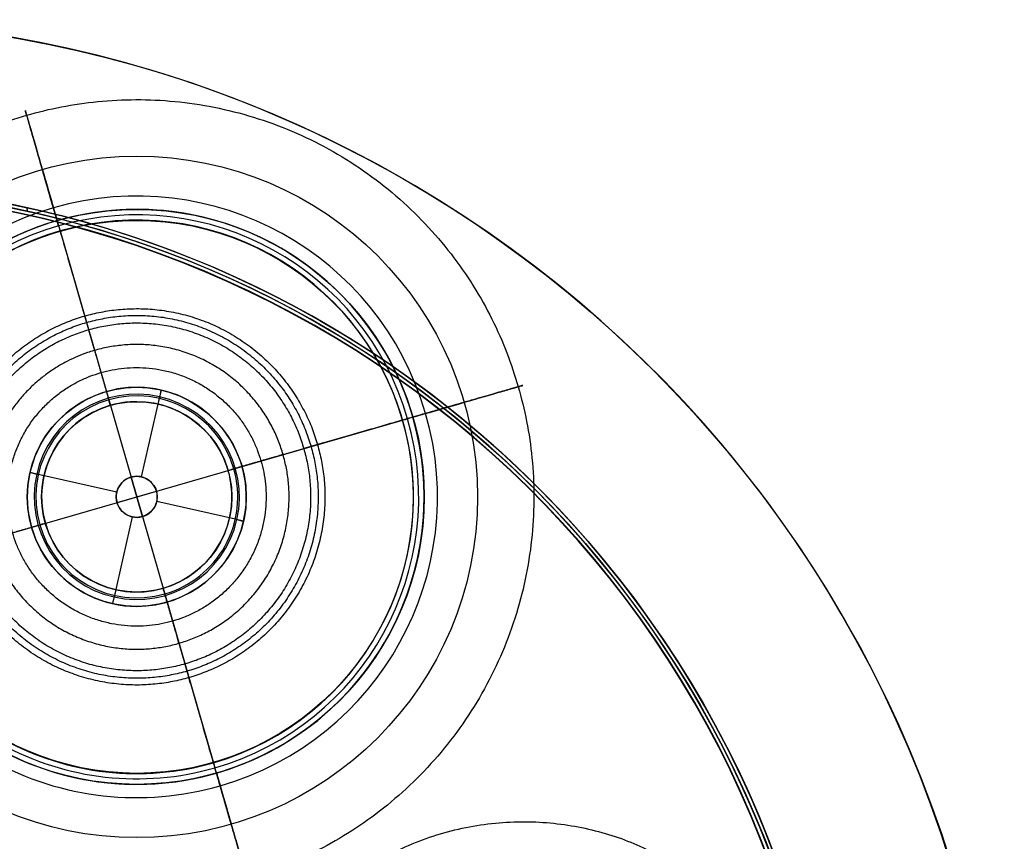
# Model space of a CAD drawing. Header units: millimetres. Extents: x -1033 to -333, y -38 to 662.
# Tile 256 of 256: x -620 to -333, y 422 to 662. Entities that reach past the tile are written whole.
import ezdxf

# ---------------------------------------------------------------- set-up
doc = ezdxf.new("R2010")
doc.units = ezdxf.units.MM
doc.header["$MEASUREMENT"] = 0
doc.layers.add('Výchozí', color=7, linetype='Continuous', true_color=0x000000)

msp = doc.modelspace()

# ---------------------------------------------------------------- linework, layer by layer
at = {"layer": 'Výchozí', "color": 9, "true_color": 0xbfbfbf}
for p, q in [((-617.95, 605.65, -73), (-618.3, 606.75, -73)), ((-586.15, 606.3, -827.55), (-586.15, 606.3, -821.83)), ((-608.56, 600, -1137.91), (-563.73, 444.63, -1137.91)), ((-600.23, 571.13, -631), (-598.49, 565.08, -631)), ((-586.15, 554.31, -175), (-586.15, 554.31, -230)), ((-579.05, 553.52, -230), (-579.98, 549.43, -230)), ((-586.15, 550.13, -613.89), (-586.15, 550.13, -230)), ((-579.49, 551.57, -173), (-584.82, 528.16, -173)), ((-663.83, 499.9, -1137.91), (-508.47, 544.73, -1137.91)), ((-543.38, 534.66, -631), (-537.33, 536.4, -631)), ((-613.27, 528.48, -230), (-617.35, 529.41, -230)), ((-592, 523.64, -173), (-615.4, 528.97, -173)), ((-584.48, 516.55, -127), (-587.81, 528.08, -127)), ((-586.15, 528.31, -173), (-586.15, 528.31, -127)), ((-591.91, 520.65, -127), (-580.38, 523.98, -127)), ((-618.15, 522.31, -175), (-618.15, 522.31, -230)), ((-613.96, 522.31, -613.89), (-613.96, 522.31, -230)), ((-592.15, 522.31, -173), (-592.15, 522.31, -127)), ((-556.89, 515.66, -173), (-580.3, 520.98, -173)), ((-580.15, 522.31, -173), (-580.15, 522.31, -127)), ((-558.33, 522.31, -613.89), (-558.33, 522.31, -230)), ((-554.15, 522.31, -175), (-554.15, 522.31, -230)), ((-502.16, 522.31, -827.55), (-502.16, 522.31, -821.83)), ((-587.48, 516.46, -173), (-592.8, 493.06, -173)), ((-586.15, 516.31, -173), (-586.15, 516.31, -127)), ((-554.94, 515.22, -230), (-559.03, 516.15, -230)), ((-592.31, 495.19, -230), (-593.24, 491.11, -230)), ((-586.15, 494.5, -613.89), (-586.15, 494.5, -230)), ((-586.15, 490.31, -175), (-586.15, 490.31, -230)), ((-573.81, 479.54, -631), (-572.06, 473.49, -631)), ((-586.15, 438.33, -827.55), (-586.15, 438.33, -821.83))]:
    msp.add_line(p, q, dxfattribs=at)
for centre, radius in [((-682.63, 311.72, -122.5), 350), ((-586.15, 522.31, -1109.56), 99.56), ((-586.15, 522.31, -1066.49), 99.56), ((-586.15, 522.31, -1023.42), 99.56), ((-586.15, 522.31, -980.35), 99.56), ((-586.15, 522.31, -937.29), 99.56), ((-586.15, 522.31, -894.22), 99.56), ((-586.15, 522.31, -851.15), 99.56), ((-682.65, 311.69, -97.5), 302), ((-682.65, 311.69, -97.5), 301), ((-586.15, 522.31, -824.69), 83.99), ((-586.15, 522.31, -1137.12), 80.78), ((-586.15, 522.31, -202.5), 32), ((-586.15, 522.31, -421.94), 27.81), ((-586.15, 522.31, -613.89), 27.81), ((-586.15, 522.31, -150), 6)]:
    msp.add_circle(centre, radius, dxfattribs=at)
for centre, radius, start, end in [((-682.63, 311.72, -123), 350, 287.2155, 107.2155), ((-682.63, 311.72, -122), 350, 287.2155, 107.2155), ((-682.65, 311.69, -73), 302, 288.2208, 90), ((-682.65, 311.69, -122), 302, 286.3172, 90), ((-682.65, 311.69, -119), 300, 288.1559, 106.2586), ((-682.65, 311.69, -122), 300, 288.1559, 106.2586), ((-682.65, 311.69, -120.5), 300, 288.1559, 106.2586), ((-682.65, 311.69, -76), 299.89, 288.1688, 106.2457), ((-682.65, 311.69, -73), 299.89, 288.1688, 106.2457), ((-682.65, 311.69, -74.5), 299.89, 288.1688, 106.2457), ((-682.65, 311.69, -73), 301, 288.2208, 90), ((-682.65, 311.69, -122), 301, 288.8853, 90), ((-586.15, 522.31, -1088.02), 87.87, 286.0957, 196.0957), ((-586.15, 522.31, -1044.95), 87.87, 286.0957, 196.0957), ((-586.15, 522.31, -1001.89), 87.87, 286.0957, 196.0957), ((-586.15, 522.31, -958.82), 87.87, 286.0957, 196.0957), ((-586.15, 522.31, -915.75), 87.87, 286.0957, 196.0957), ((-586.15, 522.31, -872.69), 87.87, 286.0957, 196.0957), ((-586.15, 522.31, -827.55), 83.99, 90, 196.0957), ((-586.15, 522.31, -821.83), 83.99, 90, 286.0957), ((-586.15, 522.31, -1133.78), 82.38, 286.0957, 196.0957), ((-586.15, 522.31, -827.55), 83.99, 286.0957, 90), ((-586.15, 522.31, -821.83), 83.99, 16.0957, 90), ((-682.65, 311.69, -122), 302, 106.3172, 286.3172), ((-586.15, 522.31, -1137.91), 80.85, 286.0957, 106.0957), ((-586.15, 522.31, -1137.91), 80.85, 106.0957, 196.0957), ((-682.65, 311.69, -73), 302, 108.8853, 286.9817), ((-682.65, 311.69, -73), 301, 108.8853, 286.9817), ((-682.65, 311.69, -122), 301, 108.8853, 288.8853), ((-682.65, 311.69, -76), 300, 108.1559, 286.2586), ((-682.65, 311.69, -73), 300, 108.1559, 286.2586), ((-682.65, 311.69, -74.5), 300, 108.1559, 286.2586), ((-682.65, 311.69, -119), 299.89, 108.1688, 286.2457), ((-682.65, 311.69, -122), 299.89, 108.1688, 286.2457), ((-682.65, 311.69, -120.5), 299.89, 108.1688, 286.2457), ((-586.15, 522.31, -175), 32, 347.1877, 167.1877), ((-586.15, 522.31, -230), 32, 347.1877, 167.1877), ((-586.15, 522.31, -616.9), 29.52, 16.0956, 196.0956), ((-586.15, 522.31, -173), 30, 347.1877, 167.1877), ((-586.15, 522.31, -613.89), 27.81, 90, 196.0956), ((-586.15, 522.31, -230), 27.81, 90, 106.0956), ((-586.15, 522.31, -613.89), 27.81, 286.0956, 90), ((-586.15, 522.31, -230), 27.81, 286.0956, 90), ((-586.15, 522.31, -230), 27.81, 106.0956, 286.0956), ((-586.15, 522.31, -821.83), 83.99, 286.0957, 16.0957), ((-586.15, 522.31, -616.9), 29.52, 286.0956, 16.0956), ((-586.15, 522.31, -230), 32, 167.1877, 270), ((-586.15, 522.31, -175), 32, 167.1877, 270), ((-586.15, 522.31, -173), 30, 167.1877, 347.1877), ((-586.15, 522.31, -173), 6, 90, 196.0957), ((-586.15, 522.31, -127), 6, 90, 196.0957), ((-586.15, 522.31, -127), 6, 16.0957, 90), ((-586.15, 522.31, -173), 6, 16.0957, 90), ((-586.15, 522.31, -127), 6, 196.0957, 16.0957), ((-586.15, 522.31, -173), 6, 196.0957, 16.0957), ((-586.15, 522.31, -230), 32, 270, 347.1877), ((-586.15, 522.31, -175), 32, 270, 347.1877), ((-586.15, 522.31, -616.9), 29.52, 196.0956, 286.0956), ((-586.15, 522.31, -613.89), 27.81, 196.0956, 286.0956), ((-586.15, 522.31, -1088.02), 87.87, 196.0957, 286.0957), ((-586.15, 522.31, -1044.95), 87.87, 196.0957, 286.0957), ((-586.15, 522.31, -1001.89), 87.87, 196.0957, 286.0957), ((-586.15, 522.31, -958.82), 87.87, 196.0957, 286.0957), ((-586.15, 522.31, -915.75), 87.87, 196.0957, 286.0957), ((-586.15, 522.31, -872.69), 87.87, 196.0957, 286.0957), ((-586.15, 522.31, -827.55), 83.99, 196.0957, 286.0957), ((-586.15, 522.31, -1133.78), 82.38, 196.0957, 286.0957), ((-586.15, 522.31, -1137.91), 80.85, 196.0957, 286.0957)]:
    msp.add_arc(centre, radius, start, end, dxfattribs=at)
at = {"layer": 'Výchozí', "color": 9, "true_color": 0xbfbfbf, "extrusion": (0.9608, 0.277242, 3.37713e-16)}
for centre, radius, start, end in [((738.23, -1109.56, -418.36), 25.67, 0, 57.0052), ((738.23, -1109.56, -418.36), 25.67, 289.3254, 0), ((738.23, -1066.49, -418.36), 25.67, 0, 57.0052), ((738.23, -1066.49, -418.36), 25.67, 302.9948, 0), ((738.23, -1023.42, -418.36), 25.67, 0, 57.0052), ((738.23, -1023.42, -418.36), 25.67, 302.9948, 0), ((738.23, -980.35, -418.36), 25.67, 0, 57.0052), ((738.23, -980.35, -418.36), 25.67, 302.9948, 0), ((738.23, -937.29, -418.36), 25.67, 0, 57.0052), ((738.23, -937.29, -418.36), 25.67, 302.9948, 0), ((738.23, -894.22, -418.36), 25.67, 0, 57.0052), ((738.23, -894.22, -418.36), 25.67, 302.9948, 0), ((738.23, -851.15, -418.36), 25.67, 0, 66.831), ((738.23, -851.15, -418.36), 25.67, 302.9948, 0), ((749.38, -1137.12, -418.36), 4.26, 128.5823, 190.7624)]:
    msp.add_arc(centre, radius, start, end, dxfattribs=at)
at = {"layer": 'Výchozí', "color": 9, "true_color": 0xbfbfbf, "extrusion": (0.975102, -0.221757, -3.34282e-16)}
msp.add_arc((409.33, -175, -687.38), 2, 0, 90, dxfattribs=at)
at = {"layer": 'Výchozí', "color": 9, "true_color": 0xbfbfbf, "extrusion": (0.9608, 0.277241, 3.48072e-16)}
msp.add_arc((695.66, -613.89, -418.36), 3.5, 180, 239.1414, dxfattribs=at)
at = {"layer": 'Výchozí', "color": 9, "true_color": 0xbfbfbf, "extrusion": (-0.277242, 0.9608, -3.37713e-16)}
for centre, radius, start, end in [((344.48, -1109.56, 664.34), 25.67, 180, 250.6746), ((344.48, -851.15, 664.34), 25.67, 113.169, 180), ((344.48, -1109.56, 664.34), 25.67, 122.9948, 180), ((344.48, -1066.49, 664.34), 25.67, 122.9948, 180), ((344.48, -1066.49, 664.34), 25.67, 180, 237.0052), ((344.48, -1023.42, 664.34), 25.67, 122.9948, 180), ((344.48, -1023.42, 664.34), 25.67, 180, 237.0052), ((344.48, -980.35, 664.34), 25.67, 122.9948, 180), ((344.48, -980.35, 664.34), 25.67, 180, 237.0052), ((344.48, -937.29, 664.34), 25.67, 122.9948, 180), ((344.48, -937.29, 664.34), 25.67, 180, 237.0052), ((344.48, -894.22, 664.34), 25.67, 122.9948, 180), ((344.48, -894.22, 664.34), 25.67, 180, 237.0052), ((344.48, -851.15, 664.34), 25.67, 180, 237.0052), ((333.32, -1137.12, 664.34), 4.26, 349.2376, 51.4177)]:
    msp.add_arc(centre, radius, start, end, dxfattribs=at)
at = {"layer": 'Výchozí', "color": 9, "true_color": 0xbfbfbf, "extrusion": (-0.277241, 0.9608, -3.48072e-16)}
msp.add_arc((387.05, -613.89, 664.34), 3.5, 300.8586, 0, dxfattribs=at)
at = {"layer": 'Výchozí', "color": 9, "true_color": 0xbfbfbf, "extrusion": (0.221757, 0.975102, -3.34282e-16)}
msp.add_arc((717.38, -175, 379.33), 2, 0, 90, dxfattribs=at)
at = {"layer": 'Výchozí', "color": 9, "true_color": 0xbfbfbf, "extrusion": (0.221757, 0.975102, 0)}
msp.add_arc((657.38, -175, 379.33), 2, 90, 180, dxfattribs=at)
at = {"layer": 'Výchozí', "color": 9, "true_color": 0xbfbfbf, "extrusion": (-0.277241, 0.9608, -3.41842e-14)}
msp.add_arc((449.68, -613.89, 664.34), 3.5, 180, 239.1414, dxfattribs=at)
at = {"layer": 'Výchozí', "color": 9, "true_color": 0xbfbfbf, "extrusion": (0.9608, 0.277241, -3.48072e-16)}
msp.add_arc((633.03, -613.89, -418.36), 3.5, 300.8586, 0, dxfattribs=at)
at = {"layer": 'Výchozí', "color": 9, "true_color": 0xbfbfbf, "extrusion": (0.975102, -0.221757, 3.34282e-16)}
msp.add_arc((349.33, -175, -687.38), 2, 90, 180, dxfattribs=at)
at = {"layer": 'Výchozí', "color": 9, "true_color": 0xbfbfbf, "extrusion": (0.9608, 0.277242, -3.37713e-16)}
for centre, radius, start, end in [((579.3, -1137.12, -418.36), 4.26, 349.2376, 51.4177), ((590.46, -1109.56, -418.36), 25.67, 180, 250.6746), ((590.46, -851.15, -418.36), 25.67, 113.169, 180), ((590.46, -1109.56, -418.36), 25.67, 122.9948, 180), ((590.46, -1066.49, -418.36), 25.67, 122.9948, 180), ((590.46, -1066.49, -418.36), 25.67, 180, 237.0052), ((590.46, -1023.42, -418.36), 25.67, 122.9948, 180), ((590.46, -1023.42, -418.36), 25.67, 180, 237.0052), ((590.46, -980.35, -418.36), 25.67, 122.9948, 180), ((590.46, -980.35, -418.36), 25.67, 180, 237.0052), ((590.46, -937.29, -418.36), 25.67, 122.9948, 180), ((590.46, -937.29, -418.36), 25.67, 180, 237.0052), ((590.46, -894.22, -418.36), 25.67, 122.9948, 180), ((590.46, -894.22, -418.36), 25.67, 180, 237.0052), ((590.46, -851.15, -418.36), 25.67, 180, 237.0052)]:
    msp.add_arc(centre, radius, start, end, dxfattribs=at)
at = {"layer": 'Výchozí', "color": 9, "true_color": 0xbfbfbf}
for points, weights, knots in [([(-474.65, 554.49, -721.59), (-506.82, 665.99, -721.59), (-618.32, 633.81, -721.59), (-729.82, 601.64, -721.59), (-697.65, 490.14, -721.59), (-665.47, 378.64, -721.59), (-553.97, 410.81, -721.59), (-442.47, 442.99, -721.59), (-474.65, 554.49, -721.59)], [1, 0.707106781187, 1, 0.707106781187, 1, 0.707106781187, 1, 0.707106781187, 1], [0, 0, 0, 250.238654, 250.238654, 500.477308, 500.477308, 750.715962, 750.715962, 1000.954616, 1000.954616, 1000.954616]), ([(-609.43, 603.01, -821.83), (-620.84, 642.53, -779.74), (-618.32, 633.81, -721.59), (-615.81, 625.1, -663.44), (-601.39, 575.14, -635.88)], [1, 0.89413181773, 1, 0.89413181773, 1], [0, 0, 0, 134.715226, 134.715226, 269.430452, 269.430452, 269.430452]), ([(-533.32, 537.56, -635.88), (-548.56, 590.38, -635.88), (-601.39, 575.14, -635.88), (-654.22, 559.9, -635.88), (-638.97, 507.07, -635.88), (-623.73, 454.24, -635.88), (-570.9, 469.49, -635.88), (-518.08, 484.73, -635.88), (-533.32, 537.56, -635.88)], [1, 0.707106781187, 1, 0.707106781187, 1, 0.707106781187, 1, 0.707106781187, 1], [0, 0, 0, 250.238654, 250.238654, 500.477308, 500.477308, 750.715962, 750.715962, 1000.954616, 1000.954616, 1000.954616]), ([(-535.21, 537.01, -633.34), (-549.91, 587.94, -633.34), (-600.84, 573.25, -633.34), (-651.78, 558.55, -633.34), (-637.08, 507.62, -633.34), (-622.38, 456.68, -633.34), (-571.45, 471.38, -633.34), (-520.52, 486.08, -633.34), (-535.21, 537.01, -633.34)], [0.997788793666, 0.705543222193, 0.997788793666, 0.705543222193, 0.997788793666, 0.705543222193, 0.997788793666, 0.705543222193, 0.997788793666], [-3.141593, -3.141593, -3.141593, -1.570796, -1.570796, 0, 0, 1.570796, 1.570796, 3.141593, 3.141593, 3.141593]), ([(-634.97, 508.23, -631), (-649.05, 557.05, -631), (-600.23, 571.13, -631), (-551.41, 585.22, -631), (-537.33, 536.4, -631)], [1, 0.707106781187, 1, 0.707106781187, 1], [0, 0, 0, 1.570796, 1.570796, 3.141593, 3.141593, 3.141593]), ([(-543.38, 534.66, -631), (-555.72, 577.43, -631), (-598.49, 565.08, -631), (-630.66, 555.8, -631), (-630.66, 522.31, -631)], [1, 0.707106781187, 1, 0.762432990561, 0.910249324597], [-3.141593, -3.141593, -3.141593, -1.570796, -1.570796, -0.296716, -0.296716, -0.296716]), ([(-549.85, 532.79, -623.13), (-560.32, 569.09, -623.13), (-596.62, 558.61, -623.13), (-632.92, 548.14, -623.13), (-622.45, 511.84, -623.13), (-611.97, 475.54, -623.13), (-575.67, 486.01, -623.13), (-539.37, 496.49, -623.13), (-549.85, 532.79, -623.13)], [0.988393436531, 0.698899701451, 0.988393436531, 0.698899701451, 0.988393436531, 0.698899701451, 0.988393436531, 0.698899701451, 0.988393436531], [-3.141593, -3.141593, -3.141593, -1.570796, -1.570796, 0, 0, 1.570796, 1.570796, 3.141593, 3.141593, 3.141593]), ([(-505.45, 545.6, -821.83), (-465.93, 557, -779.74), (-474.65, 554.49, -721.59), (-483.36, 551.97, -663.44), (-533.32, 537.56, -635.88)], [1, 0.89413181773, 1, 0.89413181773, 1], [0, 0, 0, 134.715226, 134.715226, 269.430452, 269.430452, 269.430452]), ([(-537.33, 536.4, -631), (-523.24, 487.58, -631), (-572.06, 473.49, -631), (-620.88, 459.41, -631), (-634.97, 508.23, -631)], [1, 0.707106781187, 1, 0.707106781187, 1], [-3.141593, -3.141593, -3.141593, -1.570796, -1.570796, 0, 0, 0]), ([(-630.66, 522.31, -631), (-630.66, 516.02, -631), (-628.92, 509.97, -631), (-616.58, 467.2, -631), (-573.81, 479.54, -631), (-531.03, 491.88, -631), (-543.38, 534.66, -631)], [0.910249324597, 0.944673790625, 1, 0.707106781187, 1, 0.707106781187, 1], [-0.296716, -0.296716, -0.296716, 0, 0, 1.570796, 1.570796, 3.141593, 3.141593, 3.141593]), ([(-562.86, 441.62, -821.83), (-551.46, 402.1, -779.74), (-553.97, 410.81, -721.59), (-556.49, 419.53, -663.44), (-570.9, 469.49, -635.88)], [1, 0.89413181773, 1, 0.89413181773, 1], [0, 0, 0, 134.715226, 134.715226, 269.430452, 269.430452, 269.430452]), ([(-435.71, 418.71, -1096.44), (-511.93, 456.13, -1096.44), (-549.35, 379.92, -1096.44), (-586.78, 303.7, -1096.44), (-510.57, 266.28, -1096.44), (-434.35, 228.85, -1096.44), (-396.92, 305.06, -1096.44), (-359.5, 381.28, -1096.44), (-435.71, 418.71, -1096.44)], [1, 0.707106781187, 1, 0.707106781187, 1, 0.707106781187, 1, 0.707106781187, 1], [0, 0, 0, 189.171188, 189.171188, 378.342377, 378.342377, 567.513565, 567.513565, 756.684753, 756.684753, 756.684753])]:
    msp.add_rational_spline(points, weights, degree=2, knots=knots, dxfattribs=at)
for points, weights in [([(-601.39, 575.14, -635.88), (-600.88, 573.36, -633.24), (-600.23, 571.13, -631)], [1, 0.995577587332, 1]), ([(-598.49, 565.08, -631), (-596.84, 559.36, -622.3), (-594.33, 550.67, -616.9)], [1, 0.976786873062, 1]), ([(-533.32, 537.56, -635.88), (-535.1, 537.04, -633.24), (-537.33, 536.4, -631)], [1, 0.995577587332, 1]), ([(-543.38, 534.66, -631), (-549.1, 533, -622.3), (-557.79, 530.5, -616.9)], [1, 0.976786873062, 1]), ([(-628.92, 509.97, -631), (-623.2, 511.62, -622.3), (-614.51, 514.13, -616.9)], [1, 0.976786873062, 1]), ([(-573.81, 479.54, -631), (-575.46, 485.26, -622.3), (-577.96, 493.95, -616.9)], [1, 0.976786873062, 1]), ([(-570.9, 469.49, -635.88), (-571.42, 471.27, -633.24), (-572.06, 473.49, -631)], [1, 0.995577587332, 1])]:
    msp.add_rational_spline(points, weights, degree=2, dxfattribs=at)

doc.saveas('drawing.dxf')
